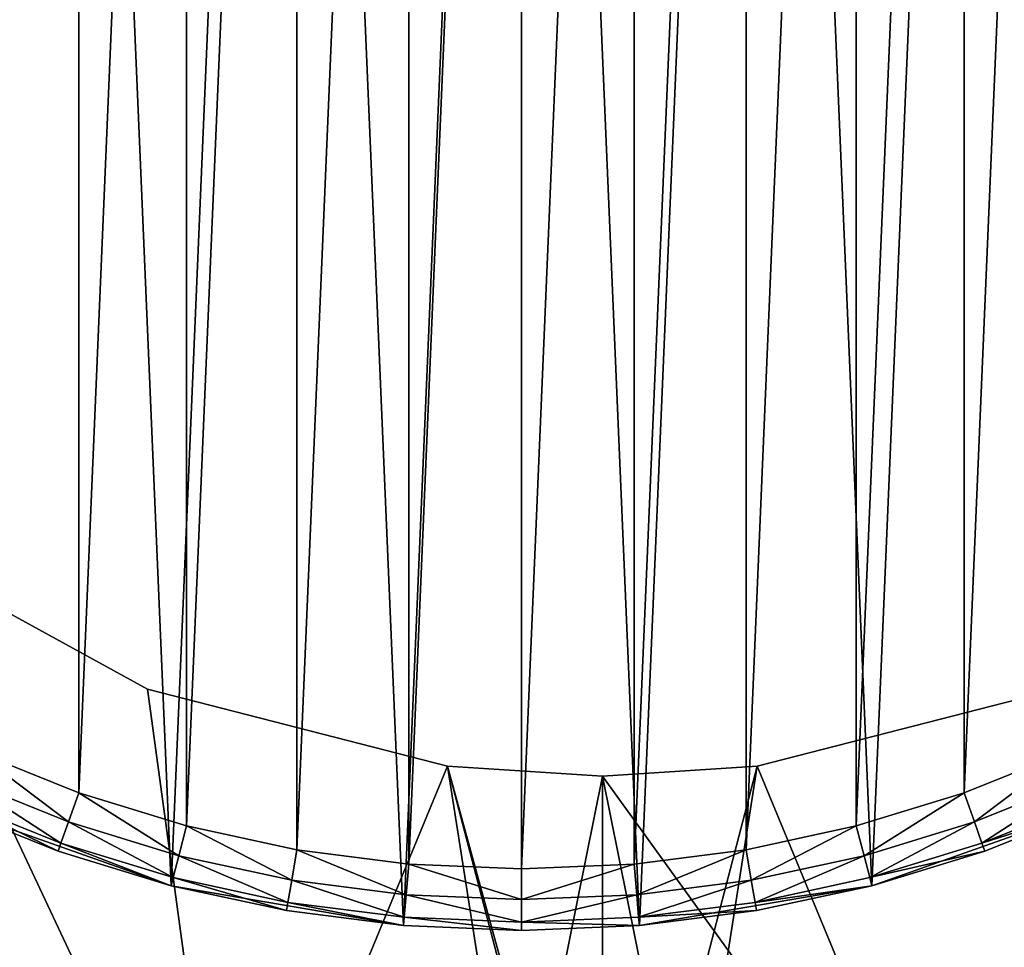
# Model space of a CAD drawing. Extents: x 2 to 356, y -61 to 98.
# Tile 7 of 86: x 95 to 110, y -23 to -8. Entities that reach past the tile are written whole.
import ezdxf

# ---------------------------------------------------------------- set-up
doc = ezdxf.new("R2010")
doc.units = 0
doc.header["$LTSCALE"] = 25.4
doc.layers.get('0').update_dxf_attribs({"color": 13, "linetype": 'CONTINUOUS'})

# ---------------------------------------------------------------- blocks, each defined once
blk = doc.blocks.new('HOTEL-4731-9304_STL')
at = {"color": 252}
mesh = blk.add_polyface(dxfattribs=at)
corners = [(1.773, -60.795, 89.383), (1.873, -60.695, 89.383), (1.773, 60.795, 89.383), (356.202, -60.795, 89.383), (356.102, -60.695, 89.383), (356.102, 60.695, 89.383), (1.873, 60.695, 89.383), (356.202, 60.795, 89.383)]
mesh.append_faces([[corners[k] for k in face] for face in [(0, 1, 2), (1, 3, 4), (4, 3, 5), (2, 6, 7), (6, 2, 1), (7, 5, 3)]], dxfattribs={"vtx0": -1, "vtx1": -1, "color": 252})
mesh.append_faces([[corners[k] for k in face] for face in [(1, 0, 3), (7, 6, 5)]], dxfattribs={"vtx0": -1, "vtx2": -1, "color": 252})
mesh = blk.add_polyface(dxfattribs=at)
corners = [(1.773, 60.795, 254.862), (1.873, 60.695, 254.862), (1.773, -60.795, 254.862), (356.202, 60.795, 254.862), (356.102, 60.695, 254.862), (356.102, -60.695, 254.862), (1.873, -60.695, 254.862), (356.202, -60.795, 254.862)]
mesh.append_faces([[corners[k] for k in face] for face in [(0, 1, 2), (1, 3, 4), (4, 3, 5), (2, 6, 7), (6, 2, 1), (7, 5, 3)]], dxfattribs={"vtx0": -1, "vtx1": -1, "color": 252})
mesh.append_faces([[corners[k] for k in face] for face in [(1, 0, 3), (7, 6, 5)]], dxfattribs={"vtx0": -1, "vtx2": -1, "color": 252})
mesh = blk.add_polyface(dxfattribs=at)
corners = [(2.144, 60.127, 83.531), (2.077, -59.877, 83.531), (2.077, 59.877, 83.531), (2.144, -60.127, 83.531), (2.224, 60.231, 83.531), (2.224, -60.231, 83.531), (2.31, 60.145, 83.531), (2.327, 60.31, 83.531), (355.665, 60.145, 83.531), (2.577, 60.377, 83.531), (355.398, 60.377, 83.531), (355.648, 60.31, 83.531), (355.751, 60.231, 83.531), (355.665, -60.145, 83.531), (2.31, -60.145, 83.531), (2.327, -60.31, 83.531), (2.577, -60.377, 83.531), (355.398, -60.377, 83.531), (355.648, -60.31, 83.531), (355.751, -60.231, 83.531), (355.831, 60.127, 83.531), (355.831, -60.127, 83.531), (355.898, 59.877, 83.531), (355.898, -59.877, 83.531)]
mesh.append_faces([[corners[k] for k in face] for face in [(0, 1, 2), (21, 22, 23)]], dxfattribs={"vtx0": -1, "color": 252})
mesh.append_faces([[corners[k] for k in face] for face in [(1, 0, 3), (3, 4, 5), (6, 7, 8), (8, 12, 13), (5, 14, 15), (14, 5, 6), (15, 13, 16), (16, 13, 17), (17, 13, 18), (18, 13, 19), (19, 20, 21)]], dxfattribs={"vtx0": -1, "vtx1": -1, "color": 252})
mesh.append_faces([[corners[k] for k in face] for face in [(5, 4, 6), (19, 13, 12)]], dxfattribs={"vtx0": -1, "vtx1": -1, "vtx2": -1, "color": 252})
mesh.append_faces([[corners[k] for k in face] for face in [(3, 0, 4), (6, 4, 7), (8, 7, 9), (8, 9, 10), (8, 10, 11), (8, 11, 12), (15, 14, 13), (19, 12, 20), (21, 20, 22)]], dxfattribs={"vtx0": -1, "vtx2": -1, "color": 252})
mesh = blk.add_polyface(dxfattribs=at)
corners = [(2.144, -60.127, 260.714), (2.077, 59.877, 260.714), (2.077, -59.877, 260.714), (2.144, 60.127, 260.714), (2.224, -60.231, 260.714), (2.224, 60.231, 260.714), (2.31, -60.145, 260.714), (2.327, -60.31, 260.714), (355.665, -60.145, 260.714), (2.577, -60.377, 260.714), (355.398, -60.377, 260.714), (355.648, -60.31, 260.714), (355.751, -60.231, 260.714), (355.665, 60.145, 260.714), (2.31, 60.145, 260.714), (2.327, 60.31, 260.714), (2.577, 60.377, 260.714), (355.398, 60.377, 260.714), (355.648, 60.31, 260.714), (355.751, 60.231, 260.714), (355.831, -60.127, 260.714), (355.831, 60.127, 260.714), (355.898, -59.877, 260.714), (355.898, 59.877, 260.714)]
mesh.append_faces([[corners[k] for k in face] for face in [(0, 1, 2), (21, 22, 23)]], dxfattribs={"vtx0": -1, "color": 252})
mesh.append_faces([[corners[k] for k in face] for face in [(1, 0, 3), (3, 4, 5), (6, 7, 8), (8, 12, 13), (5, 14, 15), (14, 5, 6), (15, 13, 16), (16, 13, 17), (17, 13, 18), (18, 13, 19), (19, 20, 21)]], dxfattribs={"vtx0": -1, "vtx1": -1, "color": 252})
mesh.append_faces([[corners[k] for k in face] for face in [(5, 4, 6), (19, 13, 12)]], dxfattribs={"vtx0": -1, "vtx1": -1, "vtx2": -1, "color": 252})
mesh.append_faces([[corners[k] for k in face] for face in [(3, 0, 4), (6, 4, 7), (8, 7, 9), (8, 9, 10), (8, 10, 11), (8, 11, 12), (15, 14, 13), (19, 12, 20), (21, 20, 22)]], dxfattribs={"vtx0": -1, "vtx2": -1, "color": 252})
at = {"color": 0}
mesh = blk.add_polyface(dxfattribs=at)
corners = [(76.407, -8.961, 114.832), (75.146, 3.031, 114.832), (75.146, -3.031, 114.832), (76.407, 8.961, 114.832), (78.873, -14.5, 114.832), (78.873, 14.5, 114.832), (82.436, -19.405, 114.832), (82.436, 19.405, 114.832), (84.342, -3.748, 114.832), (86.942, -23.461, 114.832), (84.027, 1.256, 114.832), (85.891, -8.516, 114.832), (88.577, -12.748, 114.832), (92.192, -26.493, 114.832), (92.232, -16.18, 114.832), (97.958, -28.366, 114.832), (96.625, -18.596, 114.832), (101.481, -19.842, 114.832), (103.987, -29, 114.832), (103.987, -20, 114.832), (110.017, -28.366, 114.832), (106.494, -19.842, 114.832), (111.35, -18.596, 114.832), (115.783, -26.493, 114.832), (115.743, -16.18, 114.832), (119.398, -12.748, 114.832), (121.033, -23.461, 114.832), (122.084, -8.516, 114.832), (125.539, -19.405, 114.832), (123.633, -3.748, 114.832), (123.948, 1.256, 114.832), (86.942, 23.461, 114.832), (84.966, 6.18, 114.832), (87.101, 10.717, 114.832), (92.192, 26.493, 114.832), (90.296, 14.579, 114.832), (94.352, 17.526, 114.832), (97.958, 28.366, 114.832), (99.014, 19.372, 114.832), (103.987, 29, 114.832), (103.987, 20, 114.832), (108.961, 19.372, 114.832), (110.017, 28.366, 114.832), (113.622, 17.526, 114.832), (115.783, 26.493, 114.832), (117.678, 14.579, 114.832), (121.033, 23.461, 114.832), (120.874, 10.717, 114.832), (123.008, 6.18, 114.832), (125.539, 19.405, 114.832), (129.102, -14.5, 114.832), (129.102, 14.5, 114.832), (131.568, -8.961, 114.832), (131.568, 8.961, 114.832), (132.828, -3.031, 114.832), (132.828, 3.031, 114.832)]
mesh.append_faces([[corners[k] for k in face] for face in [(0, 1, 2), (53, 54, 55)]], dxfattribs={"vtx0": -1, "color": 0})
mesh.append_faces([[corners[k] for k in face] for face in [(1, 0, 3), (3, 4, 5), (5, 6, 7), (8, 9, 11), (11, 9, 12), (12, 13, 14), (14, 15, 16), (16, 15, 17), (17, 18, 19), (19, 20, 21), (21, 20, 22), (22, 23, 24), (24, 23, 25), (25, 26, 27), (27, 28, 29), (29, 28, 30), (31, 33, 34), (34, 36, 37), (37, 38, 39), (39, 41, 42), (42, 43, 44), (44, 45, 46), (46, 48, 49), (49, 50, 51), (51, 52, 53)]], dxfattribs={"vtx0": -1, "vtx1": -1, "color": 0})
mesh.append_faces([[corners[k] for k in face] for face in [(7, 6, 8), (49, 30, 28)]], dxfattribs={"vtx0": -1, "vtx1": -1, "vtx2": -1, "color": 0})
mesh.append_faces([[corners[k] for k in face] for face in [(3, 0, 4), (5, 4, 6), (8, 6, 9), (7, 8, 10), (12, 9, 13), (14, 13, 15), (17, 15, 18), (19, 18, 20), (22, 20, 23), (25, 23, 26), (27, 26, 28), (10, 31, 7), (31, 10, 32), (31, 32, 33), (34, 33, 35), (34, 35, 36), (37, 36, 38), (39, 38, 40), (39, 40, 41), (42, 41, 43), (44, 43, 45), (46, 45, 47), (46, 47, 48), (49, 48, 30), (49, 28, 50), (51, 50, 52), (53, 52, 54)]], dxfattribs={"vtx0": -1, "vtx2": -1, "color": 0})
mesh = blk.add_polyface(dxfattribs=at)
corners = [(110.017, 28.366, 113.832), (105.06, 25.325, 113.832), (105.06, 28.98, 113.832), (108.961, 19.372, 113.832), (113.622, 17.526, 113.832), (115.783, 26.493, 113.832), (117.678, 14.579, 113.832), (121.033, 23.461, 113.832), (120.874, 10.717, 113.832), (123.008, 6.18, 113.832), (125.539, 19.405, 113.832), (123.948, 1.256, 113.832), (103.987, -20, 113.832), (102.915, -25.325, 113.832), (101.481, -19.842, 113.832), (105.06, -25.325, 113.832), (106.494, -19.842, 113.832), (105.06, -28.98, 113.832), (110.017, -28.366, 113.832), (111.35, -18.596, 113.832), (115.783, -26.493, 113.832), (115.743, -16.18, 113.832), (119.398, -12.748, 113.832), (121.033, -23.461, 113.832), (122.084, -8.516, 113.832), (125.539, -19.405, 113.832), (123.633, -3.748, 113.832), (129.102, 14.5, 113.832), (129.102, -14.5, 113.832), (131.568, 8.961, 113.832), (131.568, -8.961, 113.832), (132.828, 3.031, 113.832), (132.828, -3.031, 113.832), (76.407, 8.961, 113.832), (75.146, -3.031, 113.832), (75.146, 3.031, 113.832), (76.407, -8.961, 113.832), (78.873, 14.5, 113.832), (78.873, -14.5, 113.832), (82.436, 19.405, 113.832), (82.436, -19.405, 113.832), (84.027, 1.256, 113.832), (86.942, 23.461, 113.832), (84.966, 6.18, 113.832), (87.101, 10.717, 113.832), (92.192, 26.493, 113.832), (90.296, 14.579, 113.832), (94.352, 17.526, 113.832), (97.958, 28.366, 113.832), (99.014, 19.372, 113.832), (102.915, 28.98, 113.832), (102.915, 25.325, 113.832), (103.987, 20, 113.832), (84.342, -3.748, 113.832), (86.942, -23.461, 113.832), (85.891, -8.516, 113.832), (88.577, -12.748, 113.832), (92.192, -26.493, 113.832), (92.232, -16.18, 113.832), (97.958, -28.366, 113.832), (96.625, -18.596, 113.832), (102.915, -28.98, 113.832)]
mesh.append_faces([[corners[k] for k in face] for face in [(0, 1, 2), (30, 31, 32), (33, 34, 35)]], dxfattribs={"vtx0": -1, "color": 0})
mesh.append_faces([[corners[k] for k in face] for face in [(3, 0, 4), (4, 5, 6), (6, 7, 8), (8, 7, 9), (9, 10, 11), (12, 13, 14), (13, 12, 15), (15, 16, 17), (17, 16, 18), (18, 19, 20), (20, 22, 23), (23, 24, 25), (25, 27, 28), (28, 29, 30), (34, 33, 36), (36, 37, 38), (38, 39, 40), (41, 42, 43), (43, 42, 44), (44, 45, 46), (46, 45, 47), (47, 48, 49), (49, 51, 52), (52, 1, 3), (40, 53, 54), (53, 40, 41), (54, 56, 57), (57, 58, 59), (59, 14, 61), (61, 14, 13)]], dxfattribs={"vtx0": -1, "vtx1": -1, "color": 0})
mesh.append_faces([[corners[k] for k in face] for face in [(1, 0, 3), (25, 11, 10), (40, 39, 41)]], dxfattribs={"vtx0": -1, "vtx1": -1, "vtx2": -1, "color": 0})
mesh.append_faces([[corners[k] for k in face] for face in [(4, 0, 5), (6, 5, 7), (9, 7, 10), (15, 12, 16), (18, 16, 19), (20, 19, 21), (20, 21, 22), (23, 22, 24), (25, 24, 26), (25, 26, 11), (25, 10, 27), (28, 27, 29), (30, 29, 31), (36, 33, 37), (38, 37, 39), (41, 39, 42), (44, 42, 45), (47, 45, 48), (49, 48, 50), (49, 50, 51), (52, 51, 1), (54, 53, 55), (54, 55, 56), (57, 56, 58), (59, 58, 60), (59, 60, 14)]], dxfattribs={"vtx0": -1, "vtx2": -1, "color": 0})
at = {"color": 8}
mesh = blk.add_polyface(dxfattribs=at)
corners = [(80.36, -2.858, 112.601), (80.683, 4.74, 112.601), (80.198, 0.955, 112.601), (81.164, -6.589, 112.601), (81.8, 8.389, 112.601), (82.587, -10.13, 112.601), (83.518, 11.797, 112.601), (84.588, -13.379, 112.601), (85.787, 14.865, 112.601), (87.109, -16.244, 112.601), (88.543, 17.506, 112.601), (90.078, -18.641, 112.601), (91.704, 19.643, 112.601), (93.41, -20.503, 112.601), (95.182, 21.215, 112.601), (97.008, -21.774, 112.601), (98.875, 22.176, 112.601), (100.769, -22.419, 112.601), (102.678, 22.5, 112.601), (102.678, -22.5, 112.601), (104.586, -22.419, 112.601), (106.48, 22.176, 112.601), (108.347, -21.774, 112.601), (110.173, 21.215, 112.601), (111.945, -20.503, 112.601), (113.651, 19.643, 112.601), (115.277, -18.641, 112.601), (116.812, 17.506, 112.601), (118.246, -16.244, 112.601), (119.568, 14.865, 112.601), (120.767, -13.379, 112.601), (121.837, 11.797, 112.601), (122.768, -10.13, 112.601), (123.555, 8.389, 112.601), (124.191, -6.589, 112.601), (124.673, 4.74, 112.601), (124.995, -2.858, 112.601), (125.157, 0.955, 112.601)]
mesh.append_faces([[corners[k] for k in face] for face in [(0, 1, 2), (35, 36, 37)]], dxfattribs={"vtx0": -1, "color": 8})
mesh.append_faces([[corners[k] for k in face] for face in [(1, 3, 4), (4, 5, 6), (6, 7, 8), (8, 9, 10), (10, 11, 12), (12, 13, 14), (14, 15, 16), (16, 17, 18), (18, 20, 21), (21, 22, 23), (23, 24, 25), (25, 26, 27), (27, 28, 29), (29, 30, 31), (31, 32, 33), (33, 34, 35)]], dxfattribs={"vtx0": -1, "vtx1": -1, "color": 8})
mesh.append_faces([[corners[k] for k in face] for face in [(1, 0, 3), (4, 3, 5), (6, 5, 7), (8, 7, 9), (10, 9, 11), (12, 11, 13), (14, 13, 15), (16, 15, 17), (18, 17, 19), (18, 19, 20), (21, 20, 22), (23, 22, 24), (25, 24, 26), (27, 26, 28), (29, 28, 30), (31, 30, 32), (33, 32, 34), (35, 34, 36)]], dxfattribs={"vtx0": -1, "vtx2": -1, "color": 8})
mesh = blk.add_polyface(dxfattribs=at)
corners = [(81.352, 2.731, 82.601), (81.197, -0.912, 82.601), (81.197, 0.912, 82.601), (81.352, -2.731, 82.601), (81.66, 4.53, 82.601), (81.66, -4.53, 82.601), (82.12, 6.296, 82.601), (82.12, -6.296, 82.601), (82.728, 8.016, 82.601), (82.728, -8.016, 82.601), (83.48, 9.679, 82.601), (83.48, -9.679, 82.601), (84.37, 11.273, 82.601), (84.37, -11.273, 82.601), (85.392, 12.785, 82.601), (85.392, -12.785, 82.601), (86.538, 14.205, 82.601), (86.538, -14.205, 82.601), (87.801, 15.522, 82.601), (87.801, -15.522, 82.601), (89.171, 16.728, 82.601), (89.171, -16.728, 82.601), (90.638, 17.813, 82.601), (90.638, -17.813, 82.601), (92.192, 18.77, 82.601), (92.192, -18.77, 82.601), (93.822, 19.591, 82.601), (93.822, -19.591, 82.601), (95.515, 20.272, 82.601), (95.515, -20.272, 82.601), (97.26, 20.806, 82.601), (97.26, -20.806, 82.601), (99.044, 21.191, 82.601), (99.044, -21.191, 82.601), (100.854, 21.423, 82.601), (100.854, -21.423, 82.601), (102.678, 21.5, 82.601), (102.678, -21.5, 82.601), (104.501, 21.423, 82.601), (104.501, -21.423, 82.601), (106.311, 21.191, 82.601), (106.311, -21.191, 82.601), (108.095, 20.806, 82.601), (108.095, -20.806, 82.601), (109.84, 20.272, 82.601), (109.84, -20.272, 82.601), (111.533, 19.591, 82.601), (111.533, -19.591, 82.601), (113.163, 18.77, 82.601), (113.163, -18.77, 82.601), (114.717, 17.813, 82.601), (114.717, -17.813, 82.601), (116.184, 16.728, 82.601), (116.184, -16.728, 82.601), (117.554, 15.522, 82.601), (117.554, -15.522, 82.601), (118.817, 14.205, 82.601), (118.817, -14.205, 82.601), (119.963, 12.785, 82.601), (119.963, -12.785, 82.601), (120.985, 11.273, 82.601), (120.985, -11.273, 82.601), (121.875, 9.679, 82.601), (121.875, -9.679, 82.601), (122.627, 8.016, 82.601), (122.627, -8.016, 82.601), (123.235, 6.296, 82.601), (123.235, -6.296, 82.601), (123.695, 4.53, 82.601), (123.695, -4.53, 82.601), (124.003, 2.731, 82.601), (124.003, -2.731, 82.601), (124.158, 0.912, 82.601), (124.158, -0.912, 82.601)]
mesh.append_faces([[corners[k] for k in face] for face in [(0, 1, 2), (71, 72, 73)]], dxfattribs={"vtx0": -1, "color": 8})
mesh.append_faces([[corners[k] for k in face] for face in [(1, 0, 3), (3, 4, 5), (5, 6, 7), (7, 8, 9), (9, 10, 11), (11, 12, 13), (13, 14, 15), (15, 16, 17), (17, 18, 19), (19, 20, 21), (21, 22, 23), (23, 24, 25), (25, 26, 27), (27, 28, 29), (29, 30, 31), (31, 32, 33), (33, 34, 35), (35, 36, 37), (37, 38, 39), (39, 40, 41), (41, 42, 43), (43, 44, 45), (45, 46, 47), (47, 48, 49), (49, 50, 51), (51, 52, 53), (53, 54, 55), (55, 56, 57), (57, 58, 59), (59, 60, 61), (61, 62, 63), (63, 64, 65), (65, 66, 67), (67, 68, 69), (69, 70, 71)]], dxfattribs={"vtx0": -1, "vtx1": -1, "color": 8})
mesh.append_faces([[corners[k] for k in face] for face in [(3, 0, 4), (5, 4, 6), (7, 6, 8), (9, 8, 10), (11, 10, 12), (13, 12, 14), (15, 14, 16), (17, 16, 18), (19, 18, 20), (21, 20, 22), (23, 22, 24), (25, 24, 26), (27, 26, 28), (29, 28, 30), (31, 30, 32), (33, 32, 34), (35, 34, 36), (37, 36, 38), (39, 38, 40), (41, 40, 42), (43, 42, 44), (45, 44, 46), (47, 46, 48), (49, 48, 50), (51, 50, 52), (53, 52, 54), (55, 54, 56), (57, 56, 58), (59, 58, 60), (61, 60, 62), (63, 62, 64), (65, 64, 66), (67, 66, 68), (69, 68, 70), (71, 70, 72)]], dxfattribs={"vtx0": -1, "vtx2": -1, "color": 8})
at = {"color": 0}
mesh = blk.add_polyface(dxfattribs=at)
corners = [(92.232, -16.18, 114.832), (96.625, -18.596, 113.832), (92.232, -16.18, 113.832), (96.625, -18.596, 114.832)]
mesh.append_faces([[corners[k] for k in face] for face in [(0, 1, 2), (1, 0, 3)]], dxfattribs={"vtx0": -1, "color": 0})
mesh = blk.add_polyface(dxfattribs=at)
corners = [(96.625, -18.596, 114.832), (101.481, -19.842, 113.832), (96.625, -18.596, 113.832), (101.481, -19.842, 114.832)]
mesh.append_faces([[corners[k] for k in face] for face in [(0, 1, 2), (1, 0, 3)]], dxfattribs={"vtx0": -1, "color": 0})
mesh = blk.add_polyface(dxfattribs=at)
corners = [(106.494, -19.842, 114.832), (111.35, -18.596, 113.832), (106.494, -19.842, 113.832), (111.35, -18.596, 114.832)]
mesh.append_faces([[corners[k] for k in face] for face in [(0, 1, 2), (1, 0, 3)]], dxfattribs={"vtx0": -1, "color": 0})
at = {"color": 8}
mesh = blk.add_polyface(dxfattribs=at)
corners = [(93.822, -19.591, 82.601), (95.348, -20.743, 82.735), (93.616, -20.047, 82.735), (95.515, -20.272, 82.601)]
mesh.append_faces([[corners[k] for k in face] for face in [(0, 1, 2), (1, 0, 3)]], dxfattribs={"vtx0": -1, "color": 8})
mesh = blk.add_polyface(dxfattribs=at)
corners = [(111.533, -19.591, 82.601), (110.007, -20.743, 82.735), (109.84, -20.272, 82.601), (111.739, -20.047, 82.735)]
mesh.append_faces([[corners[k] for k in face] for face in [(0, 1, 2), (1, 0, 3)]], dxfattribs={"vtx0": -1, "color": 8})
at = {"color": 0}
mesh = blk.add_polyface(dxfattribs=at)
corners = [(101.481, -19.842, 114.832), (103.987, -20, 113.832), (101.481, -19.842, 113.832), (103.987, -20, 114.832)]
mesh.append_faces([[corners[k] for k in face] for face in [(0, 1, 2), (1, 0, 3)]], dxfattribs={"vtx0": -1, "color": 0})
mesh = blk.add_polyface(dxfattribs=at)
corners = [(103.987, -20, 114.832), (106.494, -19.842, 113.832), (103.987, -20, 113.832), (106.494, -19.842, 114.832)]
mesh.append_faces([[corners[k] for k in face] for face in [(0, 1, 2), (1, 0, 3)]], dxfattribs={"vtx0": -1, "color": 0})
at = {"color": 8}
mesh = blk.add_polyface(dxfattribs=at)
corners = [(93.616, -20.047, 82.735), (95.227, -21.088, 83.101), (93.465, -20.381, 83.101), (95.348, -20.743, 82.735)]
mesh.append_faces([[corners[k] for k in face] for face in [(0, 1, 2), (1, 0, 3)]], dxfattribs={"vtx0": -1, "color": 8})
mesh = blk.add_polyface(dxfattribs=at)
corners = [(111.739, -20.047, 82.735), (110.129, -21.088, 83.101), (110.007, -20.743, 82.735), (111.89, -20.381, 83.101)]
mesh.append_faces([[corners[k] for k in face] for face in [(0, 1, 2), (1, 0, 3)]], dxfattribs={"vtx0": -1, "color": 8})
mesh = blk.add_polyface(dxfattribs=at)
corners = [(95.182, -21.215, 83.601), (93.465, -20.381, 83.101), (95.227, -21.088, 83.101), (93.41, -20.503, 83.601)]
mesh.append_faces([[corners[k] for k in face] for face in [(0, 1, 2), (1, 0, 3)]], dxfattribs={"vtx0": -1, "color": 8})
mesh = blk.add_polyface(dxfattribs=at)
corners = [(95.515, -20.272, 82.601), (97.134, -21.29, 82.735), (95.348, -20.743, 82.735), (97.26, -20.806, 82.601)]
mesh.append_faces([[corners[k] for k in face] for face in [(0, 1, 2), (1, 0, 3)]], dxfattribs={"vtx0": -1, "color": 8})
mesh = blk.add_polyface(dxfattribs=at)
corners = [(109.84, -20.272, 82.601), (108.221, -21.29, 82.735), (108.095, -20.806, 82.601), (110.007, -20.743, 82.735)]
mesh.append_faces([[corners[k] for k in face] for face in [(0, 1, 2), (1, 0, 3)]], dxfattribs={"vtx0": -1, "color": 8})
mesh = blk.add_polyface(dxfattribs=at)
corners = [(111.945, -20.503, 83.601), (110.129, -21.088, 83.101), (111.89, -20.381, 83.101), (110.173, -21.215, 83.601)]
mesh.append_faces([[corners[k] for k in face] for face in [(0, 1, 2), (1, 0, 3)]], dxfattribs={"vtx0": -1, "color": 8})
mesh = blk.add_polyface(dxfattribs=at)
corners = [(93.41, -20.503, 112.601), (93.41, -20.503, 83.601), (95.182, -21.215, 83.601)]
mesh.append_faces([[corners[k] for k in face] for face in [(0, 1, 2)]], dxfattribs={"color": 8})
mesh = blk.add_polyface(dxfattribs=at)
corners = [(93.41, -20.503, 112.601), (95.182, -21.215, 83.601), (97.008, -21.774, 112.601)]
mesh.append_faces([[corners[k] for k in face] for face in [(0, 1, 2)]], dxfattribs={"color": 8})
mesh = blk.add_polyface(dxfattribs=at)
corners = [(108.347, -21.774, 112.601), (110.173, -21.215, 83.601), (111.945, -20.503, 112.601)]
mesh.append_faces([[corners[k] for k in face] for face in [(0, 1, 2)]], dxfattribs={"color": 8})
mesh = blk.add_polyface(dxfattribs=at)
corners = [(111.945, -20.503, 112.601), (110.173, -21.215, 83.601), (111.945, -20.503, 83.601)]
mesh.append_faces([[corners[k] for k in face] for face in [(0, 1, 2)]], dxfattribs={"color": 8})
mesh = blk.add_polyface(dxfattribs=at)
corners = [(95.348, -20.743, 82.735), (97.042, -21.644, 83.101), (95.227, -21.088, 83.101), (97.134, -21.29, 82.735)]
mesh.append_faces([[corners[k] for k in face] for face in [(0, 1, 2), (1, 0, 3)]], dxfattribs={"vtx0": -1, "color": 8})
mesh = blk.add_polyface(dxfattribs=at)
corners = [(97.26, -20.806, 82.601), (98.96, -21.684, 82.735), (97.134, -21.29, 82.735), (99.044, -21.191, 82.601)]
mesh.append_faces([[corners[k] for k in face] for face in [(0, 1, 2), (1, 0, 3)]], dxfattribs={"vtx0": -1, "color": 8})
mesh = blk.add_polyface(dxfattribs=at)
corners = [(108.095, -20.806, 82.601), (106.396, -21.684, 82.735), (106.311, -21.191, 82.601), (108.221, -21.29, 82.735)]
mesh.append_faces([[corners[k] for k in face] for face in [(0, 1, 2), (1, 0, 3)]], dxfattribs={"vtx0": -1, "color": 8})
mesh = blk.add_polyface(dxfattribs=at)
corners = [(110.007, -20.743, 82.735), (108.313, -21.644, 83.101), (108.221, -21.29, 82.735), (110.129, -21.088, 83.101)]
mesh.append_faces([[corners[k] for k in face] for face in [(0, 1, 2), (1, 0, 3)]], dxfattribs={"vtx0": -1, "color": 8})
mesh = blk.add_polyface(dxfattribs=at)
corners = [(97.008, -21.774, 83.601), (95.227, -21.088, 83.101), (97.042, -21.644, 83.101), (95.182, -21.215, 83.601)]
mesh.append_faces([[corners[k] for k in face] for face in [(0, 1, 2), (1, 0, 3)]], dxfattribs={"vtx0": -1, "color": 8})
mesh = blk.add_polyface(dxfattribs=at)
corners = [(110.173, -21.215, 83.601), (108.313, -21.644, 83.101), (110.129, -21.088, 83.101), (108.347, -21.774, 83.601)]
mesh.append_faces([[corners[k] for k in face] for face in [(0, 1, 2), (1, 0, 3)]], dxfattribs={"vtx0": -1, "color": 8})
mesh = blk.add_polyface(dxfattribs=at)
corners = [(97.008, -21.774, 112.601), (95.182, -21.215, 83.601), (97.008, -21.774, 83.601)]
mesh.append_faces([[corners[k] for k in face] for face in [(0, 1, 2)]], dxfattribs={"color": 8})
mesh = blk.add_polyface(dxfattribs=at)
corners = [(97.134, -21.29, 82.735), (98.898, -22.044, 83.101), (97.042, -21.644, 83.101), (98.96, -21.684, 82.735)]
mesh.append_faces([[corners[k] for k in face] for face in [(0, 1, 2), (1, 0, 3)]], dxfattribs={"vtx0": -1, "color": 8})
mesh = blk.add_polyface(dxfattribs=at)
corners = [(99.044, -21.191, 82.601), (100.812, -21.921, 82.735), (98.96, -21.684, 82.735), (100.854, -21.423, 82.601)]
mesh.append_faces([[corners[k] for k in face] for face in [(0, 1, 2), (1, 0, 3)]], dxfattribs={"vtx0": -1, "color": 8})
mesh = blk.add_polyface(dxfattribs=at)
corners = [(106.311, -21.191, 82.601), (104.543, -21.921, 82.735), (104.501, -21.423, 82.601), (106.396, -21.684, 82.735)]
mesh.append_faces([[corners[k] for k in face] for face in [(0, 1, 2), (1, 0, 3)]], dxfattribs={"vtx0": -1, "color": 8})
mesh = blk.add_polyface(dxfattribs=at)
corners = [(108.221, -21.29, 82.735), (106.457, -22.044, 83.101), (106.396, -21.684, 82.735), (108.313, -21.644, 83.101)]
mesh.append_faces([[corners[k] for k in face] for face in [(0, 1, 2), (1, 0, 3)]], dxfattribs={"vtx0": -1, "color": 8})
mesh = blk.add_polyface(dxfattribs=at)
corners = [(108.347, -21.774, 112.601), (108.347, -21.774, 83.601), (110.173, -21.215, 83.601)]
mesh.append_faces([[corners[k] for k in face] for face in [(0, 1, 2)]], dxfattribs={"color": 8})
mesh = blk.add_polyface(dxfattribs=at)
corners = [(100.854, -21.423, 82.601), (102.678, -22, 82.735), (100.812, -21.921, 82.735), (102.678, -21.5, 82.601)]
mesh.append_faces([[corners[k] for k in face] for face in [(0, 1, 2), (1, 0, 3)]], dxfattribs={"vtx0": -1, "color": 8})
mesh = blk.add_polyface(dxfattribs=at)
corners = [(104.501, -21.423, 82.601), (102.678, -22, 82.735), (102.678, -21.5, 82.601), (104.543, -21.921, 82.735)]
mesh.append_faces([[corners[k] for k in face] for face in [(0, 1, 2), (1, 0, 3)]], dxfattribs={"vtx0": -1, "color": 8})
mesh = blk.add_polyface(dxfattribs=at)
corners = [(98.875, -22.176, 83.601), (97.042, -21.644, 83.101), (98.898, -22.044, 83.101), (97.008, -21.774, 83.601)]
mesh.append_faces([[corners[k] for k in face] for face in [(0, 1, 2), (1, 0, 3)]], dxfattribs={"vtx0": -1, "color": 8})
mesh = blk.add_polyface(dxfattribs=at)
corners = [(108.347, -21.774, 83.601), (106.457, -22.044, 83.101), (108.313, -21.644, 83.101), (106.48, -22.176, 83.601)]
mesh.append_faces([[corners[k] for k in face] for face in [(0, 1, 2), (1, 0, 3)]], dxfattribs={"vtx0": -1, "color": 8})
mesh = blk.add_polyface(dxfattribs=at)
corners = [(97.008, -21.774, 112.601), (97.008, -21.774, 83.601), (98.875, -22.176, 83.601)]
mesh.append_faces([[corners[k] for k in face] for face in [(0, 1, 2)]], dxfattribs={"color": 8})
mesh = blk.add_polyface(dxfattribs=at)
corners = [(97.008, -21.774, 112.601), (98.875, -22.176, 83.601), (100.769, -22.419, 112.601)]
mesh.append_faces([[corners[k] for k in face] for face in [(0, 1, 2)]], dxfattribs={"color": 8})
mesh = blk.add_polyface(dxfattribs=at)
corners = [(98.96, -21.684, 82.735), (100.781, -22.285, 83.101), (98.898, -22.044, 83.101), (100.812, -21.921, 82.735)]
mesh.append_faces([[corners[k] for k in face] for face in [(0, 1, 2), (1, 0, 3)]], dxfattribs={"vtx0": -1, "color": 8})
mesh = blk.add_polyface(dxfattribs=at)
corners = [(106.396, -21.684, 82.735), (104.574, -22.285, 83.101), (104.543, -21.921, 82.735), (106.457, -22.044, 83.101)]
mesh.append_faces([[corners[k] for k in face] for face in [(0, 1, 2), (1, 0, 3)]], dxfattribs={"vtx0": -1, "color": 8})
mesh = blk.add_polyface(dxfattribs=at)
corners = [(104.586, -22.419, 112.601), (106.48, -22.176, 83.601), (108.347, -21.774, 112.601)]
mesh.append_faces([[corners[k] for k in face] for face in [(0, 1, 2)]], dxfattribs={"color": 8})
mesh = blk.add_polyface(dxfattribs=at)
corners = [(108.347, -21.774, 112.601), (106.48, -22.176, 83.601), (108.347, -21.774, 83.601)]
mesh.append_faces([[corners[k] for k in face] for face in [(0, 1, 2)]], dxfattribs={"color": 8})
mesh = blk.add_polyface(dxfattribs=at)
corners = [(100.812, -21.921, 82.735), (102.678, -22.366, 83.101), (100.781, -22.285, 83.101), (102.678, -22, 82.735)]
mesh.append_faces([[corners[k] for k in face] for face in [(0, 1, 2), (1, 0, 3)]], dxfattribs={"vtx0": -1, "color": 8})
mesh = blk.add_polyface(dxfattribs=at)
corners = [(104.543, -21.921, 82.735), (102.678, -22.366, 83.101), (102.678, -22, 82.735), (104.574, -22.285, 83.101)]
mesh.append_faces([[corners[k] for k in face] for face in [(0, 1, 2), (1, 0, 3)]], dxfattribs={"vtx0": -1, "color": 8})
mesh = blk.add_polyface(dxfattribs=at)
corners = [(100.769, -22.419, 83.601), (98.898, -22.044, 83.101), (100.781, -22.285, 83.101), (98.875, -22.176, 83.601)]
mesh.append_faces([[corners[k] for k in face] for face in [(0, 1, 2), (1, 0, 3)]], dxfattribs={"vtx0": -1, "color": 8})
mesh = blk.add_polyface(dxfattribs=at)
corners = [(106.48, -22.176, 83.601), (104.574, -22.285, 83.101), (106.457, -22.044, 83.101), (104.586, -22.419, 83.601)]
mesh.append_faces([[corners[k] for k in face] for face in [(0, 1, 2), (1, 0, 3)]], dxfattribs={"vtx0": -1, "color": 8})
mesh = blk.add_polyface(dxfattribs=at)
corners = [(100.769, -22.419, 112.601), (98.875, -22.176, 83.601), (100.769, -22.419, 83.601)]
mesh.append_faces([[corners[k] for k in face] for face in [(0, 1, 2)]], dxfattribs={"color": 8})
mesh = blk.add_polyface(dxfattribs=at)
corners = [(102.678, -22.5, 83.601), (100.781, -22.285, 83.101), (102.678, -22.366, 83.101), (100.769, -22.419, 83.601)]
mesh.append_faces([[corners[k] for k in face] for face in [(0, 1, 2), (1, 0, 3)]], dxfattribs={"vtx0": -1, "color": 8})
mesh = blk.add_polyface(dxfattribs=at)
corners = [(104.586, -22.419, 83.601), (102.678, -22.366, 83.101), (104.574, -22.285, 83.101), (102.678, -22.5, 83.601)]
mesh.append_faces([[corners[k] for k in face] for face in [(0, 1, 2), (1, 0, 3)]], dxfattribs={"vtx0": -1, "color": 8})
mesh = blk.add_polyface(dxfattribs=at)
corners = [(104.586, -22.419, 112.601), (104.586, -22.419, 83.601), (106.48, -22.176, 83.601)]
mesh.append_faces([[corners[k] for k in face] for face in [(0, 1, 2)]], dxfattribs={"color": 8})
mesh = blk.add_polyface(dxfattribs=at)
corners = [(102.678, -22.5, 112.601), (100.769, -22.419, 83.601), (102.678, -22.5, 83.601), (100.769, -22.419, 112.601)]
mesh.append_faces([[corners[k] for k in face] for face in [(0, 1, 2), (1, 0, 3)]], dxfattribs={"vtx0": -1, "color": 8})
mesh = blk.add_polyface(dxfattribs=at)
corners = [(104.586, -22.419, 112.601), (102.678, -22.5, 83.601), (104.586, -22.419, 83.601), (102.678, -22.5, 112.601)]
mesh.append_faces([[corners[k] for k in face] for face in [(0, 1, 2), (1, 0, 3)]], dxfattribs={"vtx0": -1, "color": 8})

msp = doc.modelspace()

# ---------------------------------------------------------------- block references
at = {"color": 0}
msp.add_blockref('HOTEL-4731-9304_STL', (0, 0), dxfattribs=at)

doc.saveas('drawing.dxf')
